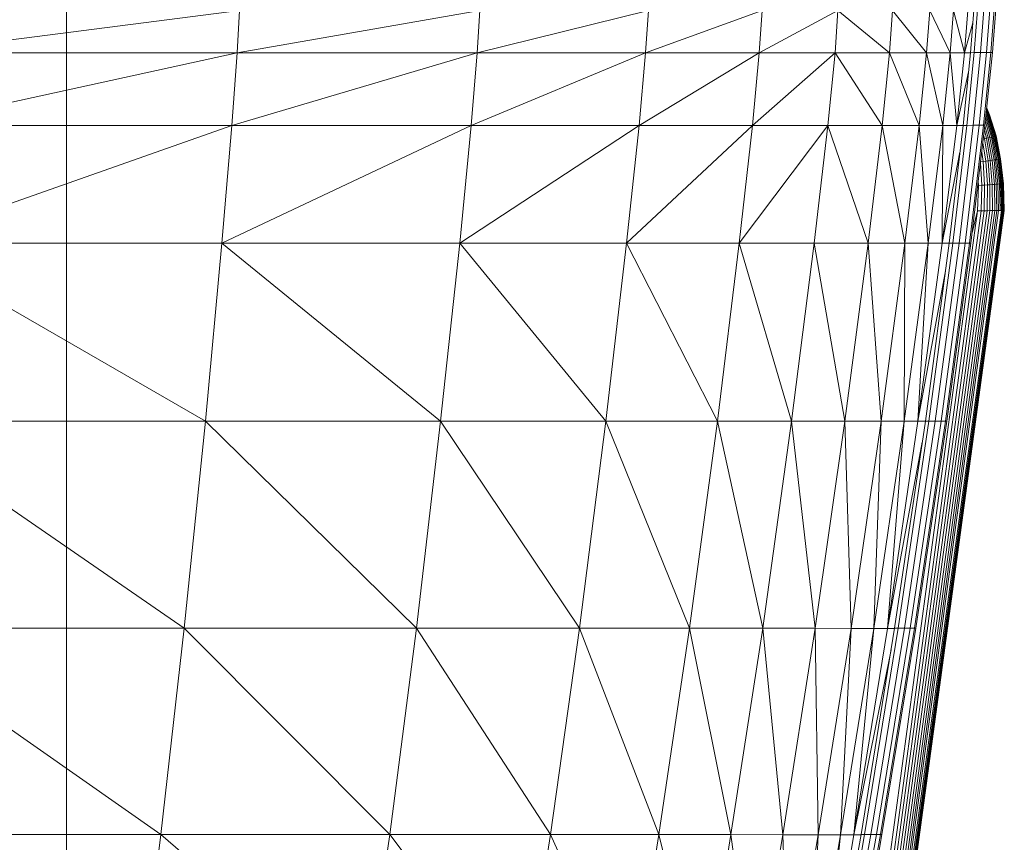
# Model space of a CAD drawing. Extents: x 180 to 9540, y 54 to 2910.
# Tile 70 of 82: x 8271 to 8342, y 964 to 1024. Entities that reach past the tile are written whole.
import ezdxf
from ezdxf.xclip import XClip

# ---------------------------------------------------------------- set-up
doc = ezdxf.new("R2010")
doc.units = 0
doc.header["$MEASUREMENT"] = 0
doc.header["$XCLIPFRAME"] = 0
doc.layers.add('320-W Umeblowanie U_floe', color=7, linetype='Continuous')
doc.layers.add('820-G Rysunki Obrazki', color=7, linetype='Continuous')

# ---------------------------------------------------------------- blocks, each defined once
blk = doc.blocks.new('Rysunek_2_2', base_point=(4248.051, 809.799))
at = {"layer": '320-W Umeblowanie U_floe', "color": 150, "linetype": 'Continuous', "lineweight": 0, "ltscale": 0.5}
for p, q in [((8286.707, 1024.289), (8262.755, 1021.216)), ((8286.534, 1021.216), (8286.707, 1024.289)), ((8304.111, 1024.289), (8286.534, 1021.216)), ((8304.111, 1024.289), (8303.919, 1021.216)), ((8316.326, 1024.289), (8303.919, 1021.216)), ((8316.124, 1021.216), (8316.326, 1024.289)), ((8324.569, 1024.289), (8316.124, 1021.216)), ((8324.569, 1024.289), (8324.362, 1021.216)), ((8330.059, 1024.289), (8324.362, 1021.216)), ((8329.847, 1021.216), (8330.059, 1024.289)), ((8333.791, 1021.216), (8330.059, 1024.289)), ((8334.011, 1024.289), (8333.791, 1021.216)), ((8334.011, 1024.289), (8336.479, 1021.216)), ((8336.479, 1021.216), (8336.709, 1024.289)), ((8338.192, 1021.216), (8336.709, 1024.289)), ((8338.432, 1024.289), (8338.192, 1021.216)), ((8339.214, 1021.216), (8338.432, 1024.289)), ((8339.214, 1021.216), (8339.462, 1024.289)), ((8339.896, 1024.297), (8339.661, 1021.22)), ((8340.157, 1024.323), (8339.923, 1021.232)), ((8340.627, 1024.347), (8340.391, 1021.244)), ((8340.826, 1021.247), (8341.065, 1024.353)), ((8341.383, 1024.349), (8341.141, 1021.245)), ((8341.248, 1021.244), (8341.491, 1024.345)), ((8339.214, 1021.216), (8339.827, 1023.393)), ((8262.452, 1015.95), (8286.534, 1021.216)), ((8286.534, 1021.216), (8262.755, 1021.216)), ((8286.155, 1015.95), (8303.919, 1021.216)), ((8286.155, 1015.95), (8286.534, 1021.216)), ((8303.919, 1021.216), (8286.534, 1021.216)), ((8303.487, 1015.95), (8316.124, 1021.216)), ((8303.487, 1015.95), (8303.919, 1021.216)), ((8316.124, 1021.216), (8303.919, 1021.216)), ((8316.124, 1021.216), (8315.655, 1015.95)), ((8315.655, 1015.95), (8324.362, 1021.216)), ((8324.362, 1021.216), (8316.124, 1021.216)), ((8323.868, 1015.95), (8329.847, 1021.216)), ((8323.868, 1015.95), (8324.362, 1021.216)), ((8329.847, 1021.216), (8324.362, 1021.216)), ((8329.336, 1015.95), (8329.847, 1021.216)), ((8333.791, 1021.216), (8329.847, 1021.216)), ((8333.267, 1015.95), (8329.847, 1021.216)), ((8333.791, 1021.216), (8333.267, 1015.95)), ((8336.479, 1021.216), (8333.791, 1021.216)), ((8335.943, 1015.95), (8333.791, 1021.216)), ((8336.479, 1021.216), (8335.943, 1015.95)), ((8338.192, 1021.216), (8336.479, 1021.216)), ((8336.479, 1021.216), (8337.648, 1015.95)), ((8338.192, 1021.216), (8337.648, 1015.95)), ((8338.663, 1015.95), (8338.192, 1021.216)), ((8339.214, 1021.216), (8338.192, 1021.216)), ((8338.663, 1015.95), (8339.214, 1021.216)), ((8339.661, 1021.22), (8339.125, 1015.951)), ((8339.661, 1021.216), (8339.214, 1021.216)), ((8339.923, 1021.232), (8339.385, 1015.956)), ((8339.923, 1021.232), (8339.661, 1021.22)), ((8340.391, 1021.244), (8339.851, 1015.961)), ((8339.923, 1021.232), (8340.391, 1021.244)), ((8340.826, 1021.247), (8340.284, 1015.962)), ((8340.391, 1021.244), (8340.826, 1021.247)), ((8340.597, 1015.961), (8341.141, 1021.245)), ((8341.248, 1021.244), (8340.704, 1015.961)), ((8340.826, 1021.247), (8341.141, 1021.245)), ((8341.141, 1021.245), (8341.248, 1021.244)), ((8341.25, 1021.242), (8341.25, 1021.244)), ((8341.251, 1021.242), (8341.251, 1021.242)), ((8339.519, 1019.824), (8338.663, 1015.95)), ((8261.877, 1007.415), (8286.155, 1015.95)), ((8286.155, 1015.95), (8262.452, 1015.95)), ((8286.155, 1015.95), (8285.434, 1007.415)), ((8285.434, 1007.415), (8303.487, 1015.95)), ((8303.487, 1015.95), (8286.155, 1015.95)), ((8302.658, 1007.415), (8303.487, 1015.95)), ((8302.658, 1007.415), (8315.655, 1015.95)), ((8315.655, 1015.95), (8303.487, 1015.95)), ((8314.751, 1007.415), (8315.655, 1015.95)), ((8314.751, 1007.415), (8323.868, 1015.95)), ((8323.868, 1015.95), (8315.655, 1015.95)), ((8322.913, 1007.415), (8323.868, 1015.95)), ((8322.913, 1007.415), (8329.336, 1015.95)), ((8329.336, 1015.95), (8323.868, 1015.95)), ((8329.336, 1015.95), (8328.346, 1007.415)), ((8333.267, 1015.95), (8329.336, 1015.95)), ((8329.336, 1015.95), (8332.251, 1007.415)), ((8332.251, 1007.415), (8333.267, 1015.95)), ((8334.91, 1007.415), (8333.267, 1015.95)), ((8335.943, 1015.95), (8333.267, 1015.95)), ((8335.943, 1015.95), (8334.91, 1007.415)), ((8335.943, 1015.95), (8337.648, 1015.95)), ((8335.943, 1015.95), (8336.602, 1007.415)), ((8337.648, 1015.95), (8336.602, 1007.415)), ((8337.611, 1007.415), (8337.648, 1015.95)), ((8337.611, 1007.415), (8338.663, 1015.95)), ((8338.663, 1015.95), (8337.648, 1015.95)), ((8339.125, 1015.951), (8338.117, 1007.415)), ((8339.385, 1015.956), (8338.376, 1007.417)), ((8339.125, 1015.95), (8338.663, 1015.95)), ((8339.851, 1015.961), (8338.838, 1007.418)), ((8339.385, 1015.956), (8339.125, 1015.951)), ((8339.268, 1007.418), (8340.284, 1015.962)), ((8339.851, 1015.961), (8339.385, 1015.956)), ((8339.579, 1007.418), (8340.597, 1015.961)), ((8339.685, 1007.418), (8340.704, 1015.961)), ((8339.851, 1015.961), (8340.284, 1015.962)), ((8340.284, 1015.962), (8340.597, 1015.961)), ((8340.597, 1015.961), (8340.704, 1015.961)), ((8340.706, 1015.96), (8340.706, 1015.961)), ((8340.707, 1015.96), (8340.707, 1015.96)), ((8340.707, 1015.96), (8340.707, 1015.96)), ((8337.611, 1007.415), (8338.897, 1014.022)), ((8284.232, 994.535), (8261.877, 1007.415)), ((8261.877, 1007.415), (8285.434, 1007.415)), ((8285.434, 1007.415), (8284.232, 994.535)), ((8285.434, 1007.415), (8302.658, 1007.415)), ((8285.434, 1007.415), (8301.277, 994.535)), ((8301.277, 994.535), (8302.658, 1007.415)), ((8302.658, 1007.415), (8314.751, 1007.415)), ((8313.244, 994.535), (8302.658, 1007.415)), ((8314.751, 1007.415), (8313.244, 994.535)), ((8314.751, 1007.415), (8322.913, 1007.415)), ((8314.751, 1007.415), (8321.321, 994.535)), ((8322.913, 1007.415), (8321.321, 994.535)), ((8322.913, 1007.415), (8328.346, 1007.415)), ((8326.696, 994.535), (8322.913, 1007.415)), ((8328.346, 1007.415), (8326.696, 994.535)), ((8328.346, 1007.415), (8332.251, 1007.415)), ((8328.346, 1007.415), (8330.559, 994.535)), ((8330.559, 994.535), (8332.251, 1007.415)), ((8332.251, 1007.415), (8334.91, 1007.415)), ((8333.187, 994.535), (8332.251, 1007.415)), ((8334.91, 1007.415), (8333.187, 994.535)), ((8336.602, 1007.415), (8334.86, 994.535)), ((8334.91, 1007.415), (8334.86, 994.535)), ((8334.91, 1007.415), (8336.602, 1007.415)), ((8335.856, 994.535), (8336.602, 1007.415)), ((8335.856, 994.535), (8337.611, 1007.415)), ((8338.117, 1007.415), (8336.394, 994.535)), ((8336.602, 1007.415), (8337.611, 1007.415)), ((8338.376, 1007.417), (8336.65, 994.535)), ((8338.838, 1007.418), (8337.108, 994.536)), ((8339.268, 1007.418), (8337.533, 994.536)), ((8338.117, 1007.415), (8337.611, 1007.415)), ((8339.579, 1007.418), (8337.84, 994.535)), ((8339.685, 1007.418), (8337.944, 994.535)), ((8338.117, 1007.415), (8338.376, 1007.417)), ((8338.838, 1007.418), (8338.376, 1007.417)), ((8339.268, 1007.418), (8338.838, 1007.418)), ((8339.579, 1007.418), (8339.268, 1007.418)), ((8339.685, 1007.418), (8339.579, 1007.418)), ((8339.687, 1007.418), (8339.687, 1007.418)), ((8337.85, 1005.419), (8335.856, 994.535)), ((8282.706, 979.519), (8260.92, 994.535)), ((8284.232, 994.535), (8260.92, 994.535)), ((8284.232, 994.535), (8282.706, 979.519)), ((8284.232, 994.535), (8301.277, 994.535)), ((8284.232, 994.535), (8299.526, 979.519)), ((8299.526, 979.519), (8301.277, 994.535)), ((8311.336, 979.518), (8301.277, 994.535)), ((8313.244, 994.535), (8301.277, 994.535)), ((8313.244, 994.535), (8311.336, 979.518)), ((8313.244, 994.535), (8321.321, 994.535)), ((8313.244, 994.535), (8319.306, 979.518)), ((8321.321, 994.535), (8319.306, 979.518)), ((8324.61, 979.518), (8321.321, 994.535)), ((8326.696, 994.535), (8321.321, 994.535)), ((8326.696, 994.535), (8324.61, 979.518)), ((8326.696, 994.535), (8330.559, 994.535)), ((8326.696, 994.535), (8328.42, 979.518)), ((8328.42, 979.518), (8330.559, 994.535)), ((8331.011, 979.517), (8330.559, 994.535)), ((8333.187, 994.535), (8330.559, 994.535)), ((8333.187, 994.535), (8331.011, 979.517)), ((8334.86, 994.535), (8332.66, 979.517)), ((8333.187, 994.535), (8332.66, 979.517)), ((8333.187, 994.535), (8334.86, 994.535)), ((8333.641, 979.517), (8334.86, 994.535)), ((8333.641, 979.517), (8335.856, 994.535)), ((8336.394, 994.535), (8334.167, 979.521)), ((8336.65, 994.535), (8334.42, 979.522)), ((8335.856, 994.535), (8334.86, 994.535)), ((8337.108, 994.536), (8334.871, 979.522)), ((8335.29, 979.522), (8337.533, 994.536)), ((8337.84, 994.535), (8335.593, 979.522)), ((8335.696, 979.521), (8337.944, 994.535)), ((8335.856, 994.535), (8336.394, 994.535)), ((8336.65, 994.535), (8336.394, 994.535)), ((8337.108, 994.536), (8336.65, 994.535)), ((8337.533, 994.536), (8337.108, 994.536)), ((8337.84, 994.535), (8337.533, 994.536)), ((8337.944, 994.535), (8337.84, 994.535)), ((8337.948, 994.535), (8337.947, 994.533)), ((8337.948, 994.535), (8337.948, 994.535)), ((8337.948, 994.535), (8337.948, 994.535)), ((8333.641, 979.517), (8336.168, 993.009)), ((8281.009, 964.575), (8259.703, 979.52)), ((8282.706, 979.519), (8259.703, 979.52)), ((8282.706, 979.519), (8281.009, 964.575)), ((8282.706, 979.519), (8299.526, 979.519)), ((8282.706, 979.519), (8297.586, 964.573)), ((8297.586, 964.573), (8299.526, 979.519)), ((8299.526, 979.519), (8311.336, 979.518)), ((8309.226, 964.571), (8299.526, 979.519)), ((8311.336, 979.518), (8309.226, 964.571)), ((8319.306, 979.518), (8311.336, 979.518)), ((8311.336, 979.518), (8317.082, 964.57)), ((8319.306, 979.518), (8317.082, 964.57)), ((8322.31, 964.569), (8319.306, 979.518)), ((8324.61, 979.518), (8319.306, 979.518)), ((8324.61, 979.518), (8322.31, 964.569)), ((8324.61, 979.518), (8328.42, 979.518)), ((8324.61, 979.518), (8326.065, 964.568)), ((8326.065, 964.568), (8328.42, 979.518)), ((8328.42, 979.518), (8331.011, 979.517)), ((8328.618, 964.568), (8328.42, 979.518)), ((8331.011, 979.517), (8328.618, 964.568)), ((8332.66, 979.517), (8330.241, 964.567)), ((8331.011, 979.517), (8330.241, 964.567)), ((8332.66, 979.517), (8331.011, 979.517)), ((8331.206, 964.567), (8332.66, 979.517)), ((8331.206, 964.567), (8333.641, 979.517)), ((8334.167, 979.521), (8331.741, 964.571)), ((8334.42, 979.522), (8331.991, 964.571)), ((8334.871, 979.522), (8332.435, 964.571)), ((8333.641, 979.517), (8332.66, 979.517)), ((8335.29, 979.522), (8332.848, 964.571)), ((8333.145, 964.571), (8335.593, 979.522)), ((8335.696, 979.521), (8333.247, 964.571)), ((8333.641, 979.517), (8334.167, 979.517)), ((8334.42, 979.522), (8334.167, 979.521)), ((8334.42, 979.522), (8334.871, 979.522)), ((8334.871, 979.522), (8335.29, 979.522)), ((8335.29, 979.522), (8335.593, 979.522)), ((8335.593, 979.522), (8335.696, 979.521)), ((8335.699, 979.52), (8335.698, 979.518)), ((8335.698, 979.518), (8335.698, 979.517)), ((8335.699, 979.521), (8335.699, 979.521)), ((8335.699, 979.521), (8335.699, 979.521)), ((8333.913, 977.951), (8331.206, 964.567)), ((8281.009, 964.575), (8258.344, 964.577)), ((8281.009, 964.575), (8279.475, 951.917)), ((8281.009, 964.575), (8297.586, 964.573)), ((8281.009, 964.575), (8295.832, 951.913)), ((8295.832, 951.913), (8297.586, 964.573)), ((8307.321, 951.91), (8297.586, 964.573)), ((8309.226, 964.571), (8297.586, 964.573)), ((8309.226, 964.571), (8307.321, 951.91)), ((8309.226, 964.571), (8317.082, 964.57)), ((8309.226, 964.571), (8315.075, 951.908)), ((8317.082, 964.57), (8315.075, 951.908)), ((8320.236, 951.906), (8317.082, 964.57)), ((8322.31, 964.569), (8317.082, 964.57)), ((8322.31, 964.569), (8320.236, 951.906)), ((8322.31, 964.569), (8326.065, 964.568)), ((8322.31, 964.569), (8323.941, 951.905)), ((8323.941, 951.905), (8326.065, 964.568)), ((8326.459, 951.905), (8326.065, 964.568)), ((8328.618, 964.568), (8326.065, 964.568)), ((8328.618, 964.568), (8326.459, 951.905)), ((8328.618, 964.568), (8328.06, 951.904)), ((8330.241, 964.567), (8328.06, 951.904)), ((8328.618, 964.568), (8330.241, 964.567)), ((8329.011, 951.904), (8330.241, 964.567)), ((8329.011, 951.904), (8331.206, 964.567)), ((8331.741, 964.571), (8329.481, 951.902)), ((8331.991, 964.571), (8329.728, 951.902)), ((8332.435, 964.571), (8330.167, 951.902)), ((8331.206, 964.567), (8330.241, 964.567)), ((8330.574, 951.902), (8332.848, 964.571)), ((8330.867, 951.901), (8333.145, 964.571)), ((8330.967, 951.901), (8333.247, 964.571)), ((8331.74, 964.567), (8331.206, 964.567)), ((8331.991, 964.571), (8331.741, 964.571)), ((8332.435, 964.571), (8331.991, 964.571)), ((8332.435, 964.571), (8332.848, 964.571)), ((8332.848, 964.571), (8333.145, 964.571)), ((8333.145, 964.571), (8333.247, 964.571)), ((8333.25, 964.57), (8333.25, 964.57))]:
    blk.add_line(p, q, dxfattribs=at)
at = {"layer": '320-W Umeblowanie U_floe', "color": 150, "linetype": 'Continuous', "lineweight": 13, "ltscale": 0.5}
for p, q in [((8341.018, 1016.723), (8340.831, 1017.159)), ((8341.037, 1016.73), (8340.835, 1017.201)), ((8341.043, 1016.732), (8340.836, 1017.214)), ((8341.171, 1015.114), (8340.764, 1016.508)), ((8340.785, 1016.717), (8340.777, 1016.635)), ((8340.814, 1016.648), (8340.785, 1016.717)), ((8340.884, 1016.674), (8340.801, 1016.87)), ((8340.941, 1016.695), (8340.814, 1016.995)), ((8340.884, 1016.674), (8340.814, 1016.648)), ((8341.261, 1015.136), (8340.814, 1016.648)), ((8340.986, 1016.711), (8340.824, 1017.091)), ((8340.941, 1016.695), (8340.884, 1016.674)), ((8341.337, 1015.155), (8340.884, 1016.674)), ((8340.986, 1016.711), (8340.941, 1016.695)), ((8341.399, 1015.171), (8340.941, 1016.695)), ((8341.018, 1016.723), (8340.986, 1016.711)), ((8341.448, 1015.183), (8340.986, 1016.711)), ((8341.037, 1016.73), (8341.018, 1016.723)), ((8341.482, 1015.192), (8341.018, 1016.723)), ((8341.503, 1015.197), (8341.037, 1016.73)), ((8341.51, 1015.199), (8341.043, 1016.732)), ((8340.95, 1015.058), (8340.703, 1015.927)), ((8341.068, 1015.087), (8340.736, 1016.238)), ((8340.674, 1014.988), (8340.589, 1014.967)), ((8340.674, 1014.988), (8340.616, 1015.198)), ((8340.819, 1015.025), (8340.663, 1015.585)), ((8340.819, 1015.025), (8340.674, 1014.988)), ((8340.94, 1013.392), (8340.674, 1014.988)), ((8340.95, 1015.058), (8340.819, 1015.025)), ((8341.097, 1013.416), (8340.819, 1015.025)), ((8341.068, 1015.087), (8340.95, 1015.058)), ((8341.238, 1013.438), (8340.95, 1015.058)), ((8341.171, 1015.114), (8341.068, 1015.087)), ((8341.365, 1013.458), (8341.068, 1015.087)), ((8341.261, 1015.136), (8341.171, 1015.114)), ((8341.477, 1013.475), (8341.171, 1015.114)), ((8341.337, 1015.155), (8341.261, 1015.136)), ((8341.574, 1013.49), (8341.261, 1015.136)), ((8341.399, 1015.171), (8341.337, 1015.155)), ((8341.656, 1013.503), (8341.337, 1015.155)), ((8341.448, 1015.183), (8341.399, 1015.171)), ((8341.724, 1013.513), (8341.399, 1015.171)), ((8341.482, 1015.192), (8341.448, 1015.183)), ((8341.776, 1013.522), (8341.448, 1015.183)), ((8341.503, 1015.197), (8341.482, 1015.192)), ((8341.813, 1013.527), (8341.482, 1015.192)), ((8341.836, 1013.531), (8341.503, 1015.197)), ((8341.843, 1013.532), (8341.51, 1015.199)), ((8340.768, 1013.365), (8340.556, 1014.692)), ((8340.582, 1013.336), (8340.476, 1014.025)), ((8340.47, 1011.618), (8340.383, 1013.244)), ((8340.582, 1013.336), (8340.391, 1013.307)), ((8340.768, 1013.365), (8340.582, 1013.336)), ((8340.686, 1011.633), (8340.582, 1013.336)), ((8340.94, 1013.392), (8340.768, 1013.365)), ((8340.887, 1011.648), (8340.768, 1013.365)), ((8341.097, 1013.416), (8340.94, 1013.392)), ((8341.072, 1011.661), (8340.94, 1013.392)), ((8341.238, 1013.438), (8341.097, 1013.416)), ((8341.24, 1011.674), (8341.097, 1013.416)), ((8341.365, 1013.458), (8341.238, 1013.438)), ((8341.393, 1011.685), (8341.238, 1013.438)), ((8341.477, 1013.475), (8341.365, 1013.458)), ((8341.529, 1011.695), (8341.365, 1013.458)), ((8341.574, 1013.49), (8341.477, 1013.475)), ((8341.65, 1011.703), (8341.477, 1013.475)), ((8341.656, 1013.503), (8341.574, 1013.49)), ((8341.754, 1011.711), (8341.574, 1013.49)), ((8341.724, 1013.513), (8341.656, 1013.503)), ((8341.842, 1011.717), (8341.656, 1013.503)), ((8341.776, 1013.522), (8341.724, 1013.513)), ((8341.915, 1011.723), (8341.724, 1013.513)), ((8341.813, 1013.527), (8341.776, 1013.522)), ((8341.971, 1011.727), (8341.776, 1013.522)), ((8341.836, 1013.531), (8341.813, 1013.527)), ((8342.011, 1011.73), (8341.813, 1013.527)), ((8341.843, 1013.532), (8341.836, 1013.531)), ((8342.035, 1011.731), (8341.836, 1013.531)), ((8342.043, 1011.732), (8341.843, 1013.532)), ((8340.237, 1011.601), (8340.175, 1009.765)), ((8340.237, 1011.601), (8340.187, 1011.603)), ((8340.223, 1011.904), (8340.237, 1011.601)), ((8340.47, 1011.618), (8340.237, 1011.601)), ((8340.47, 1011.618), (8340.425, 1009.77)), ((8340.686, 1011.633), (8340.47, 1011.618)), ((8340.686, 1011.633), (8340.657, 1009.774)), ((8340.887, 1011.648), (8340.686, 1011.633)), ((8340.887, 1011.648), (8340.872, 1009.777)), ((8341.072, 1011.661), (8340.887, 1011.648)), ((8341.072, 1011.661), (8341.07, 1009.781)), ((8341.072, 1011.661), (8341.24, 1011.674)), ((8341.24, 1011.674), (8341.393, 1011.685)), ((8341.25, 1009.784), (8341.24, 1011.674)), ((8341.393, 1011.685), (8341.529, 1011.695)), ((8341.413, 1009.787), (8341.393, 1011.685)), ((8341.529, 1011.695), (8341.65, 1011.703)), ((8341.56, 1009.789), (8341.529, 1011.695)), ((8341.65, 1011.703), (8341.754, 1011.711)), ((8341.688, 1009.791), (8341.65, 1011.703)), ((8341.754, 1011.711), (8341.842, 1011.717)), ((8341.8, 1009.793), (8341.754, 1011.711)), ((8341.842, 1011.717), (8341.915, 1011.723)), ((8341.895, 1009.795), (8341.842, 1011.717)), ((8341.915, 1011.723), (8341.971, 1011.727)), ((8341.972, 1009.796), (8341.915, 1011.723)), ((8341.971, 1011.727), (8342.011, 1011.73)), ((8342.032, 1009.797), (8341.971, 1011.727)), ((8342.011, 1011.73), (8342.035, 1011.731)), ((8342.075, 1009.798), (8342.011, 1011.73)), ((8342.035, 1011.731), (8342.043, 1011.732)), ((8342.101, 1009.799), (8342.035, 1011.731)), ((8342.11, 1009.799), (8342.043, 1011.732)), ((8340.175, 1009.765), (8330.68, 939.832)), ((8340.425, 1009.77), (8330.929, 939.828)), ((8340.657, 1009.774), (8331.161, 939.824)), ((8340.872, 1009.777), (8331.376, 939.82)), ((8341.07, 1009.781), (8331.574, 939.817)), ((8341.25, 1009.784), (8331.754, 939.813)), ((8341.413, 1009.787), (8331.917, 939.811)), ((8341.56, 1009.789), (8332.064, 939.808)), ((8341.688, 1009.791), (8332.193, 939.806)), ((8341.895, 1009.795), (8332.304, 939.804)), ((8341.972, 1009.796), (8332.399, 939.802)), ((8342.032, 1009.797), (8332.476, 939.801)), ((8342.075, 1009.798), (8332.536, 939.8)), ((8342.075, 1009.798), (8332.579, 939.799)), ((8342.101, 1009.799), (8332.605, 939.799)), ((8342.11, 1009.799), (8332.614, 939.799)), ((8339.779, 1008.178), (8340.175, 1009.765)), ((8340.425, 1009.77), (8340.175, 1009.765)), ((8340.657, 1009.774), (8340.425, 1009.77)), ((8340.872, 1009.777), (8340.657, 1009.774)), ((8341.07, 1009.781), (8340.872, 1009.777)), ((8341.25, 1009.784), (8341.07, 1009.781)), ((8341.413, 1009.787), (8341.25, 1009.784)), ((8341.56, 1009.789), (8341.413, 1009.787)), ((8341.688, 1009.791), (8341.56, 1009.789)), ((8341.8, 1009.793), (8341.688, 1009.791)), ((8341.895, 1009.795), (8341.8, 1009.793)), ((8341.972, 1009.796), (8341.895, 1009.795)), ((8342.032, 1009.797), (8341.972, 1009.796)), ((8342.075, 1009.798), (8342.032, 1009.797)), ((8342.101, 1009.799), (8342.075, 1009.798)), ((8342.11, 1009.799), (8342.101, 1009.799))]:
    blk.add_line(p, q, dxfattribs=at)
at = {"layer": '820-G Rysunki Obrazki', "color": 154, "linetype": 'Continuous', "lineweight": 13, "ltscale": 0.5}
blk.add_line((8274.176, 1029.577), (8274.176, 352.378), dxfattribs=at)

msp = doc.modelspace()

# ---------------------------------------------------------------- block references
at = {"layer": '820-G Rysunki Obrazki', "color": 7, "linetype": 'Continuous', "lineweight": 13, "ltscale": 0.1}
ref = msp.add_blockref('Rysunek_2_2', (4248.051, 809.799), dxfattribs=at)
XClip(ref).set_block_clipping_path([(4133.6196216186, 305.1003815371), (8557.1514411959, 2650.020916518)])

doc.saveas('drawing.dxf')
